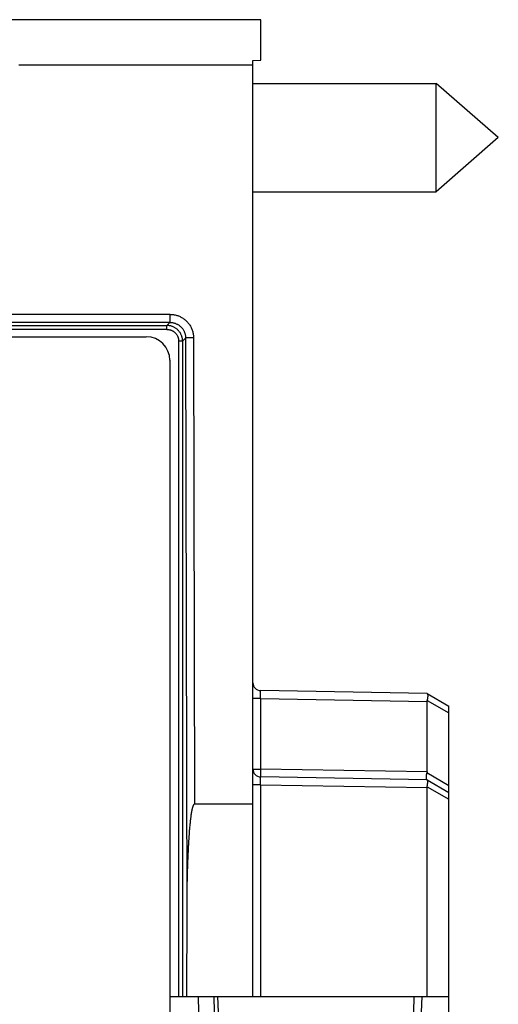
# Model space of a CAD drawing. Header units: inches. Extents: x 0 to 34, y 0 to 22.
# Tile 28 of 75: x 18.5 to 19.1, y 4 to 5.3. Entities that reach past the tile are written whole.
import ezdxf

# ---------------------------------------------------------------- set-up
doc = ezdxf.new("R2010")
doc.units = ezdxf.units.IN
doc.header["$LTSCALE"] = 1.87
doc.header["$MEASUREMENT"] = 0
doc.layers.get('0').update_dxf_attribs({"linetype": 'CONTINUOUS'})

msp = doc.modelspace()

# ---------------------------------------------------------------- linework, layer by layer
at = {"color": 7, "linetype": 'CONTINUOUS'}
for p, q in [((18.8081, 5.2553), (18.4652, 5.2553)), ((18.8081, 5.2037), (18.8081, 5.2553)), ((18.7981, 5.1974), (18.4997, 5.1974)), ((18.7981, 5.2034), (18.8081, 5.2037)), ((18.7981, 4.0103), (18.7981, 5.2034)), ((18.7981, 5.1741), (19.0317, 5.1741)), ((19.0317, 5.0361), (19.0317, 5.1741)), ((19.1111, 5.1051), (19.0317, 5.1741)), ((19.1111, 5.1051), (19.0317, 5.0361)), ((18.7981, 5.0361), (19.0317, 5.0361)), ((18.3508, 4.8798), (18.6922, 4.8798)), ((18.6923, 4.8695), (18.3515, 4.8695)), ((18.6923, 4.8695), (18.6884, 4.8656)), ((16.3238, 4.8656), (18.6884, 4.8656)), ((18.6884, 4.8606), (16.3238, 4.8606)), ((18.6884, 4.8606), (18.6884, 4.8656)), ((18.2745, 4.8513), (18.6621, 4.8513)), ((18.7084, 4.8456), (18.7034, 4.8456)), ((18.7034, 4.0103), (18.7034, 4.8456)), ((18.7084, 4.8456), (18.7123, 4.8496)), ((18.7084, 4.8456), (18.7084, 4.0103)), ((18.7123, 4.8496), (18.7136, 4.1196)), ((18.7223, 4.8499), (18.7234, 4.2553)), ((18.6921, 4.8213), (18.6921, 3.6943)), ((19.0202, 4.3965), (18.8079, 4.4002)), ((19.0202, 4.3965), (19.0481, 4.3803)), ((18.8079, 4.3902), (18.7981, 4.3902)), ((18.8079, 4.3902), (19.0202, 4.3865)), ((18.8079, 4.3902), (18.8079, 4.3002)), ((19.0202, 4.2965), (19.0202, 4.3865)), ((19.0203, 4.3877), (19.0481, 4.3717)), ((19.0481, 3.7723), (19.0481, 4.3803)), ((18.7981, 4.3002), (18.8079, 4.3002)), ((19.0202, 4.2965), (18.8079, 4.3002)), ((19.0481, 4.279), (19.02, 4.2952)), ((18.8079, 4.2802), (18.7981, 4.2802)), ((19.0202, 4.2865), (18.8079, 4.2902)), ((18.8079, 4.2802), (19.0202, 4.2765)), ((18.8079, 4.2802), (18.8079, 4.0103)), ((19.0201, 4.2865), (19.02, 4.2866)), ((19.0202, 4.2865), (19.0481, 4.2703)), ((19.0202, 4.0103), (19.0202, 4.2765)), ((19.0203, 4.2777), (19.0481, 4.2617)), ((18.7981, 4.2553), (18.7234, 4.2553)), ((18.7136, 4.1196), (18.7134, 4.0103)), ((18.6921, 4.0103), (19.0481, 4.0103)), ((18.7292, 3.9903), (18.7288, 4.0103)), ((18.7491, 3.9903), (18.7488, 4.0103)), ((18.7531, 4.0103), (18.7538, 3.9903)), ((19.0035, 4.0103), (19.0029, 3.9903)), ((19.0135, 4.0103), (19.0129, 3.9903))]:
    msp.add_line(p, q, dxfattribs=at)
for centre, radius, start, end in [((18.6621, 4.8213), 0.03, 0, 90), ((18.8081, 4.4102), 0.01, 180, 269), ((18.8081, 4.3002), 0.01, 180, 269)]:
    msp.add_arc(centre, radius, start, end, dxfattribs=at)
for points, knots in [([(18.6922, 4.8798), (18.693, 4.8798), (18.6945, 4.8798), (18.6967, 4.8795), (18.6989, 4.8791), (18.7011, 4.8785), (18.7032, 4.8778), (18.7053, 4.8769), (18.7072, 4.8758), (18.7091, 4.8747), (18.711, 4.8733), (18.7127, 4.8719), (18.7143, 4.8703), (18.7157, 4.8686), (18.7171, 4.8668), (18.7183, 4.8649), (18.7193, 4.8629), (18.7202, 4.8608), (18.721, 4.8587), (18.7215, 4.8565), (18.722, 4.8543), (18.7222, 4.8521), (18.7223, 4.8506), (18.7223, 4.8499)], [0, 0, 0, 0, 0.047585, 0.095115, 0.14274, 0.190415, 0.238092, 0.285729, 0.333363, 0.38107, 0.428888, 0.476733, 0.524502, 0.572166, 0.619775, 0.667385, 0.715057, 0.762844, 0.810727, 0.858552, 0.906158, 0.953385, 1, 1, 1, 1]), ([(18.6923, 4.8798), (18.6923, 4.8795), (18.6923, 4.8788), (18.6923, 4.8779), (18.6923, 4.8769), (18.6923, 4.876), (18.6923, 4.8751), (18.6923, 4.8743), (18.6923, 4.8735), (18.6923, 4.8727), (18.6923, 4.872), (18.6923, 4.8714), (18.6923, 4.8709), (18.6923, 4.8704), (18.6923, 4.8701), (18.6923, 4.8698), (18.6922, 4.8696), (18.6923, 4.8695), (18.6923, 4.8695)], [0, 0, 0, 0, 0.093908, 0.187182, 0.279061, 0.368641, 0.455064, 0.537517, 0.615224, 0.687453, 0.753527, 0.81282, 0.86477, 0.908893, 0.944778, 0.972083, 0.990546, 1, 1, 1, 1]), ([(18.6923, 4.8695), (18.6928, 4.8695), (18.6939, 4.8694), (18.6956, 4.8692), (18.6972, 4.8689), (18.6988, 4.8684), (18.7003, 4.8678), (18.7018, 4.8671), (18.7032, 4.8663), (18.7046, 4.8653), (18.7058, 4.8642), (18.707, 4.8631), (18.7081, 4.8618), (18.709, 4.8605), (18.7099, 4.8591), (18.7106, 4.8576), (18.7112, 4.856), (18.7117, 4.8545), (18.712, 4.8528), (18.7122, 4.8512), (18.7123, 4.8501), (18.7123, 4.8496)], [0, 0, 0, 0, 0.052847, 0.105686, 0.158499, 0.211274, 0.263989, 0.316632, 0.369214, 0.421756, 0.474291, 0.526852, 0.579433, 0.631998, 0.68453, 0.737064, 0.789635, 0.842238, 0.894851, 0.947457, 1, 1, 1, 1]), ([(18.7084, 4.8456), (18.7084, 4.8462), (18.7083, 4.8473), (18.7081, 4.8489), (18.7078, 4.8505), (18.7073, 4.8521), (18.7067, 4.8537), (18.706, 4.8551), (18.7051, 4.8566), (18.7042, 4.8579), (18.7031, 4.8592), (18.7019, 4.8603), (18.7007, 4.8614), (18.6993, 4.8624), (18.6979, 4.8632), (18.6964, 4.8639), (18.6949, 4.8645), (18.6933, 4.865), (18.6917, 4.8653), (18.69, 4.8655), (18.6889, 4.8656), (18.6884, 4.8656)], [0, 0, 0, 0, 0.052568, 0.105183, 0.157811, 0.210447, 0.263088, 0.315732, 0.368374, 0.421011, 0.473645, 0.526278, 0.578912, 0.631549, 0.68419, 0.736833, 0.789474, 0.842113, 0.894748, 0.947378, 1, 1, 1, 1]), ([(18.6884, 4.8606), (18.6888, 4.8606), (18.6897, 4.8606), (18.691, 4.8604), (18.6922, 4.8601), (18.6935, 4.8597), (18.6947, 4.8592), (18.6959, 4.8586), (18.697, 4.8579), (18.698, 4.8571), (18.699, 4.8562), (18.6999, 4.8553), (18.7007, 4.8542), (18.7014, 4.8531), (18.702, 4.852), (18.7025, 4.8507), (18.7029, 4.8495), (18.7032, 4.8482), (18.7033, 4.8469), (18.7034, 4.8461), (18.7034, 4.8456)], [0, 0, 0, 0, 0.054817, 0.110158, 0.165849, 0.22168, 0.277442, 0.333076, 0.388684, 0.444338, 0.500021, 0.555701, 0.611351, 0.666959, 0.722595, 0.778361, 0.834192, 0.889878, 0.945206, 1, 1, 1, 1]), ([(18.7223, 4.8499), (18.7219, 4.8499), (18.7213, 4.8499), (18.7203, 4.8499), (18.7193, 4.8499), (18.7183, 4.8499), (18.7174, 4.8499), (18.7166, 4.8498), (18.7158, 4.8498), (18.7151, 4.8498), (18.7144, 4.8498), (18.7138, 4.8497), (18.7133, 4.8497), (18.7129, 4.8497), (18.7126, 4.8496), (18.7124, 4.8496), (18.7123, 4.8496), (18.7123, 4.8496)], [0, 0, 0, 0, 0.10103, 0.201016, 0.298945, 0.393822, 0.484684, 0.570605, 0.6507, 0.724144, 0.790184, 0.848149, 0.897452, 0.937602, 0.968212, 0.98902, 1, 1, 1, 1]), ([(18.8079, 4.3902), (18.8079, 4.3905), (18.8079, 4.3912), (18.8079, 4.3921), (18.8079, 4.3931), (18.8079, 4.394), (18.8079, 4.3949), (18.8079, 4.3957), (18.8079, 4.3965), (18.8079, 4.3972), (18.8079, 4.3979), (18.8079, 4.3985), (18.8079, 4.399), (18.8079, 4.3994), (18.8079, 4.3997), (18.8079, 4.4), (18.8079, 4.4001), (18.8079, 4.4002), (18.8079, 4.4002)], [0, 0, 0, 0, 0.098159, 0.195358, 0.29065, 0.383113, 0.471851, 0.556004, 0.634759, 0.707354, 0.7731, 0.831399, 0.881719, 0.923592, 0.956615, 0.980469, 0.994933, 1, 1, 1, 1]), ([(19.0205, 4.3962), (19.0206, 4.3961), (19.0207, 4.396), (19.0208, 4.3956), (19.021, 4.3952), (19.021, 4.3947), (19.0211, 4.3941), (19.0211, 4.3935), (19.0211, 4.3928), (19.021, 4.3921), (19.0209, 4.3913), (19.0208, 4.3904), (19.0207, 4.3896), (19.0205, 4.3887), (19.0204, 4.388), (19.0203, 4.3877)], [0, 0, 0, 0, 0.03555, 0.077862, 0.127778, 0.185311, 0.250567, 0.323164, 0.402789, 0.489115, 0.581415, 0.679449, 0.782235, 0.889391, 1, 1, 1, 1]), ([(19.0202, 4.3865), (19.0202, 4.3866), (19.0202, 4.3869), (19.0202, 4.3873), (19.0203, 4.3876), (19.0203, 4.3877)], [0, 0, 0, 0, 0.329521, 0.66164, 1, 1, 1, 1]), ([(18.8079, 4.3002), (18.8079, 4.2998), (18.8079, 4.2992), (18.8079, 4.2982), (18.8079, 4.2973), (18.8079, 4.2964), (18.8079, 4.2955), (18.8079, 4.2946), (18.8079, 4.2939), (18.8079, 4.2931), (18.8079, 4.2925), (18.8079, 4.2919), (18.8079, 4.2914), (18.8079, 4.291), (18.8079, 4.2906), (18.8079, 4.2904), (18.8079, 4.2903), (18.8079, 4.2902), (18.8079, 4.2902)], [0, 0, 0, 0, 0.097958, 0.194979, 0.290122, 0.38247, 0.471135, 0.555264, 0.634046, 0.706724, 0.772599, 0.831038, 0.881478, 0.923438, 0.956517, 0.980404, 0.994893, 1, 1, 1, 1]), ([(19.0198, 4.2867), (19.0198, 4.2868), (19.0196, 4.287), (19.0195, 4.2873), (19.0194, 4.2878), (19.0193, 4.2882), (19.0193, 4.2888), (19.0193, 4.2894), (19.0193, 4.2901), (19.0193, 4.2909), (19.0194, 4.2917), (19.0195, 4.2925), (19.0197, 4.2934), (19.0198, 4.2943), (19.02, 4.2949), (19.02, 4.2952)], [0, 0, 0, 0, 0.03555, 0.077862, 0.127778, 0.185311, 0.250567, 0.323164, 0.402789, 0.489115, 0.581415, 0.679449, 0.782235, 0.889391, 1, 1, 1, 1]), ([(19.0202, 4.2965), (19.0202, 4.2963), (19.0202, 4.2961), (19.0201, 4.2956), (19.0201, 4.2954), (19.02, 4.2952)], [0, 0, 0, 0, 0.329519, 0.661638, 1, 1, 1, 1]), ([(18.8079, 4.2802), (18.8079, 4.2805), (18.8079, 4.2812), (18.8079, 4.2821), (18.8079, 4.2831), (18.8079, 4.284), (18.8079, 4.2849), (18.8079, 4.2857), (18.8079, 4.2865), (18.8079, 4.2872), (18.8079, 4.2879), (18.8079, 4.2885), (18.8079, 4.289), (18.8079, 4.2894), (18.8079, 4.2897), (18.8079, 4.29), (18.8079, 4.2901), (18.8079, 4.2902), (18.8079, 4.2902)], [0, 0, 0, 0, 0.098159, 0.195358, 0.29065, 0.383113, 0.471851, 0.556004, 0.634759, 0.707354, 0.7731, 0.831399, 0.881719, 0.923592, 0.956615, 0.980469, 0.994933, 1, 1, 1, 1]), ([(19.0203, 4.2777), (19.0204, 4.278), (19.0205, 4.2787), (19.0207, 4.2796), (19.0208, 4.2804), (19.0209, 4.2813), (19.021, 4.2821), (19.0211, 4.2828), (19.0211, 4.2835), (19.0211, 4.2841), (19.021, 4.2847), (19.021, 4.2852), (19.0208, 4.2856), (19.0207, 4.286), (19.0206, 4.2861), (19.0205, 4.2862)], [0, 0, 0, 0, 0.110612, 0.217778, 0.320563, 0.418604, 0.510909, 0.597228, 0.676862, 0.749446, 0.814705, 0.872232, 0.922143, 0.964454, 1, 1, 1, 1]), ([(19.0202, 4.2765), (19.0202, 4.2766), (19.0202, 4.2769), (19.0202, 4.2773), (19.0203, 4.2776), (19.0203, 4.2777)], [0, 0, 0, 0, 0.329521, 0.66164, 1, 1, 1, 1]), ([(18.7234, 4.2553), (18.7233, 4.2553), (18.7232, 4.2553), (18.7231, 4.2553), (18.7229, 4.2552), (18.7227, 4.2551), (18.7226, 4.2549), (18.7224, 4.2547), (18.7223, 4.2545), (18.7221, 4.2542), (18.7219, 4.2539), (18.7218, 4.2536), (18.7216, 4.2532), (18.7215, 4.2527), (18.7213, 4.2522), (18.7211, 4.2517), (18.7209, 4.2511), (18.7208, 4.2505), (18.7206, 4.2497), (18.7204, 4.249), (18.7202, 4.2481), (18.72, 4.2471), (18.7198, 4.2461), (18.7196, 4.245), (18.7194, 4.2438), (18.7192, 4.2424), (18.719, 4.2409), (18.7188, 4.2393), (18.7186, 4.2376), (18.7183, 4.2357), (18.7181, 4.2336), (18.7179, 4.2313), (18.7176, 4.2289), (18.7174, 4.2262), (18.7171, 4.2232), (18.7168, 4.2201), (18.7166, 4.2166), (18.7163, 4.2128), (18.7161, 4.2087), (18.7158, 4.2043), (18.7155, 4.1994), (18.7153, 4.1941), (18.715, 4.1883), (18.7148, 4.1821), (18.7145, 4.1752), (18.7143, 4.1678), (18.7141, 4.1597), (18.7139, 4.1509), (18.7138, 4.1412), (18.7137, 4.1307), (18.7136, 4.1234), (18.7136, 4.1196)], [0, 0, 0, 0, 0.001044, 0.002215, 0.003514, 0.004978, 0.006623, 0.008469, 0.01053, 0.012819, 0.015354, 0.018152, 0.021238, 0.024634, 0.028365, 0.032459, 0.036947, 0.041862, 0.04724, 0.05312, 0.059545, 0.066562, 0.074221, 0.082577, 0.09169, 0.101625, 0.112452, 0.124248, 0.137097, 0.15109, 0.166325, 0.182909, 0.200959, 0.220603, 0.241979, 0.265238, 0.290543, 0.318076, 0.34803, 0.380621, 0.416081, 0.454667, 0.49666, 0.542367, 0.592128, 0.646317, 0.705348, 0.769684, 0.839838, 0.91639, 1, 1, 1, 1])]:
    msp.add_open_spline(points, degree=3, knots=knots, dxfattribs=at)
for points in [[(19.0203, 4.3964), (19.0204, 4.3963), (19.0205, 4.3963), (19.0205, 4.3962)], [(19.02, 4.2866), (19.02, 4.2866), (19.0199, 4.2867), (19.0198, 4.2867)], [(19.0205, 4.2862), (19.0205, 4.2863), (19.0204, 4.2863), (19.0203, 4.2864)]]:
    msp.add_open_spline(points, degree=3, dxfattribs=at)

doc.saveas('drawing.dxf')
